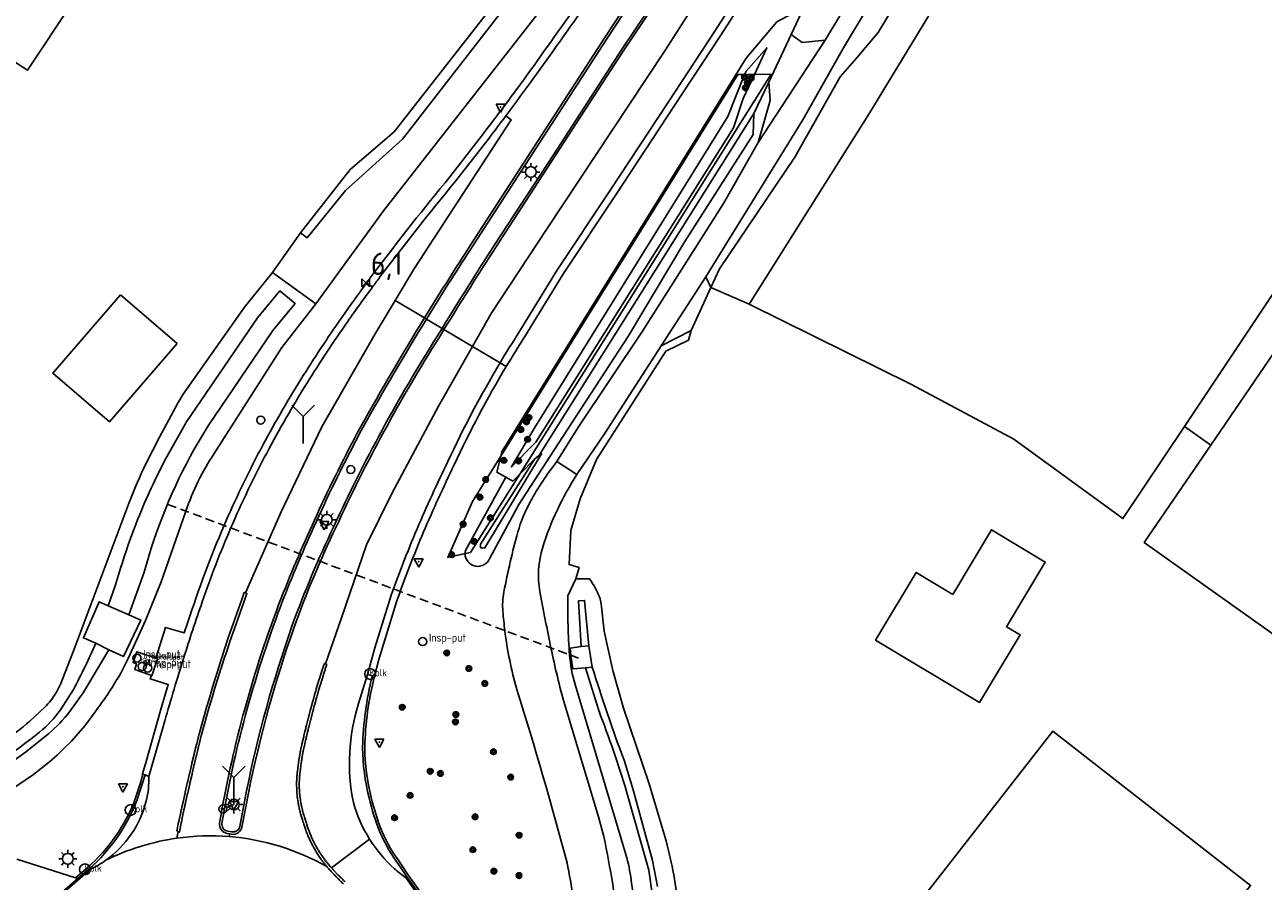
# Model space of a CAD drawing. Extents: x 165936 to 168490, y 440742 to 446306.
# Tile 70 of 78: x 166294 to 166433, y 445527 to 445622. Entities that reach past the tile are written whole.
import ezdxf

# ---------------------------------------------------------------- set-up
doc = ezdxf.new("R2010")
doc.units = 0
doc.header["$LTSCALE"] = 4
doc.linetypes.add('STIPPELFIJN', pattern=[0.375, 0.25, -0.125])
doc.layers.get('0').update_dxf_attribs({"linetype": 'CONTINUOUS'})
for name, color, linetype in [('G_BTD', 3, 'CONTINUOUS'), ('G_OTD', 32, 'CONTINUOUS'), ('G_OWG', 6, 'CONTINUOUS'), ('G_OWT', 6, 'CONTINUOUS'), ('G_PND', 1, 'CONTINUOUS'), ('G_WGD', 7, 'CONTINUOUS'), ('G_WGI', 1, 'CONTINUOUS'), ('G_WTD', 5, 'CONTINUOUS'), ('LKWDUP', 5, 'CONTINUOUS'), ('LWGI', 7, 'CONTINUOUS'), ('PPALHM', 10, 'CONTINUOUS'), ('PVGO', 102, 'CONTINUOUS')]:
    doc.layers.add(name, color=color, linetype=linetype)
for name, color, linetype, true_color in [('PBRD', 7, 'CONTINUOUS', 0xbd2877), ('PPAL', 7, 'CONTINUOUS', 0xbd2877), ('PPUT', 7, 'CONTINUOUS', 0xbd2877)]:
    doc.layers.add(name, color=color, linetype=linetype, true_color=true_color)
doc.styles.add('ISO', font='ISO')
doc.styles.get("Standard").update_dxf_attribs({"font": 'ISO'})

# ---------------------------------------------------------------- blocks, each defined once
blk = doc.blocks.new('boom')
at = {"color": 0}
for radius in [0.315, 0.225, 0.135]:
    blk.add_circle((0, 0), radius, dxfattribs=at)
blk = doc.blocks.new('lichtmast')
at = {"color": 0}
for p, q in [((-0.6, 0), (-1, 0)), ((-0.71, 0.71), (-0.42, 0.42)), ((0, 0.6), (0, 1)), ((0.42, 0.42), (0.71, 0.71)), ((0.6, 0), (1, 0)), ((-0.42, -0.42), (-0.71, -0.71)), ((0, -0.6), (0, -1)), ((0.42, -0.42), (0.71, -0.71))]:
    blk.add_line(p, q, dxfattribs=at)
blk.add_circle((0, 0), 0.6, dxfattribs=at)
blk = doc.blocks.new('verkeersbord-pl')
at = {"linetype": 'Continuous'}
blk.add_circle((0, 0), 0.03, dxfattribs=at)
blk = doc.blocks.new('verkeersbord')
at = {"color": 0}
for p, q in [((0.5, 0.32), (-0.5, 0.32)), ((-0.5, 0.32), (0, -0.6)), ((0, -0.6), (0.5, 0.32))]:
    blk.add_line(p, q, dxfattribs=at)
blk = doc.blocks.new('klok')
at = {"color": 0}
blk.add_circle((0, 0), 0.45, dxfattribs=at)
at = {"style": 'ISO'}
blk.add_attdef('KLOK', (0.7, 0), '', height=0.9, dxfattribs=at)
blk = doc.blocks.new('aanduidingsbord')
at = {"color": 0}
for p, q in [((-0.81, -0.33), (0, 0)), ((-1.45, -0.5), (-1.01, -0.5))]:
    blk.add_line(p, q, dxfattribs=at)
blk.add_circle((-1.23, -0.5), 0.45, dxfattribs=at)
blk = doc.blocks.new('wegwijzer')
at = {"color": 0}
for q in [(-0.424, 1.424), (0.424, 1.424), (0, 0)]:
    blk.add_line((0, 1), q, dxfattribs=at)
blk = doc.blocks.new('kolk')
at = {"color": 0}
blk.add_circle((0, 0), 0.6, dxfattribs=at)
at = {"color": 0, "linetype": 'Continuous', "style": 'ISO'}
blk.add_attdef('KOLK', (-0.04, -0.26), '', height=0.8, dxfattribs=at)
blk = doc.blocks.new('kilometerpaal')
at = {"color": 0}
for p, q in [((-0.44, 0.44), (0.44, -0.44)), ((-0.44, -0.44), (-0.44, 0.44)), ((0.44, 0.44), (-0.44, -0.44)), ((0.44, -0.44), (0.44, 0.44))]:
    blk.add_line(p, q, dxfattribs=at)
at = {"color": 0, "style": 'ISO'}
blk.add_attdef('KILOMETERPAAL', (0.59, 0.87), '', height=2.5, dxfattribs=at)
blk = doc.blocks.new('verkeersteller')
at = {"color": 0}
blk.add_circle((0, 0), 0.45, dxfattribs=at)
blk = doc.blocks.new('waterleidingput')
at = {"linetype": 'ByBlock', "lineweight": -2}
h = blk.add_hatch(color=0, dxfattribs=at)
h.dxf.hatch_style = 1
edge = h.paths.add_edge_path()
edge.add_spline(control_points=[(0.44, 0), (0.44, 0.04), (0.43, 0.09), (0.36, 0.2), (0.28, 0.26), (0.09, 0.32), (-0.02, 0.33), (-0.22, 0.29), (-0.31, 0.24), (-0.42, 0.12), (-0.44, 0.06), (-0.44, -0.06), (-0.42, -0.12), (-0.33, -0.22), (-0.28, -0.26), (-0.1, -0.33), (0.04, -0.33), (0.27, -0.27), (0.37, -0.2), (0.43, -0.08), (0.44, -0.04), (0.44, 0)], knot_values=[0, 0, 0, 0, 0.380029, 0.380029, 1.118666, 1.118666, 1.857303, 1.857303, 2.59594, 2.59594, 3.13294, 3.13294, 3.66994, 3.66994, 4.20694, 4.20694, 5.079565, 5.079565, 5.952189, 5.952189, 6.283185, 6.283185, 6.283185, 6.283185], degree=3, periodic=0)
edge = h.paths.add_edge_path(flags=16)
edge.add_ellipse((0, 0), major_axis=(0.392, 0), ratio=0.689655, start_angle=0, end_angle=360)
h = blk.add_hatch(color=0, dxfattribs=at)
h.dxf.hatch_style = 1
h.paths.add_polyline_path([(-0.05, -0.09, -0.141608), (-0.09, -0.05), (-0.1, -0.09), (-0.17, 0.17), (-0.22, 0.17), (-0.13, -0.17), (-0.08, -0.17)])
at = {"linetype": 'ByBlock', "lineweight": -2, "true_color": 0x104b6e}
h = blk.add_hatch(color=156, dxfattribs=at)
h.dxf.hatch_style = 1
h.paths.add_polyline_path([(0.1, 0, 1), (-0.1, 0, 1)])
at = {"linetype": 'ByBlock', "lineweight": -2}
h = blk.add_hatch(color=0, dxfattribs=at)
h.dxf.hatch_style = 1
h.paths.add_polyline_path([(0.02, 0.17), (-0.03, 0.17), (-0.05, 0.09, -0.269854), (0.05, 0.09)])
h = blk.add_hatch(color=0, dxfattribs=at)
h.dxf.hatch_style = 1
h.paths.add_polyline_path([(0.23, 0.17), (0.17, 0.17), (0.1, -0.09), (0.09, -0.05, -0.141608), (0.05, -0.09), (0.07, -0.17), (0.12, -0.17)])
at = {"color": 0, "linetype": 'ByBlock', "lineweight": -2}
blk.add_attdef('WATERLEIDINGPUT', (0.5, 0.35), '', height=0.5, dxfattribs=at)

msp = doc.modelspace()

# ---------------------------------------------------------------- linework, layer by layer
at = {"layer": 'G_BTD', "linetype": 'Continuous', "transparency": 33554687}
for points in [[(166375.199, 445591.351), (166388.56, 445612.518), (166418.062, 445661.069), (166457.617, 445724.833), (166486.021, 445767.661)], [(166423.748, 445577.691), (166458.675, 445630.113), (166530.749, 445736.83), (166486.021, 445767.661)], [(166591.737, 445694.863), (166587.862, 445697.462), (166534.767, 445734.06), (166426.689, 445575.625)]]:
    msp.add_lwpolyline(points, dxfattribs=at)
at = {"layer": 'G_OTD', "linetype": 'Continuous', "transparency": 33554687}
for points in [[(166331.924, 445674.974), (166331.473, 445675.084), (166326.85, 445660.443), (166322.055, 445663.702), (166311.015, 445648.711), (166313.767, 445646.903), (166304.023, 445633.258), (166304.839, 445632.687), (166294.71, 445617.429), (166291.243, 445619.684), (166288.963, 445616.193), (166279.053, 445623.197), (166278.663, 445622.684), (166255.423, 445639.287), (166266.439, 445655.436), (166254.828, 445663.822), (166273.266, 445689.544), (166276.14, 445693.577), (166278.926, 445697.533), (166284.489, 445705.148)], [(166370.944, 445593.186), (166375.199, 445591.351)], [(166375.199, 445591.351), (166393.323, 445582.355), (166404.729, 445576.276), (166416.9, 445567.413), (166423.748, 445577.691)], [(166423.748, 445577.691), (166426.689, 445575.625)], [(166449.817, 445477.145), (166442.898, 445481.52), (166462.823, 445512.454), (166461.913, 445513.027), (166459.213, 445514.826), (166468.441, 445528.888), (166466.014, 445530.369), (166466.548, 445531.233), (166464.332, 445532.752), (166419.282, 445564.767), (166426.689, 445575.625)]]:
    msp.add_lwpolyline(points, dxfattribs=at)
at = {"layer": 'G_OWG', "linetype": 'Continuous', "transparency": 33554687}
for points in [[(166370.358, 445659.229), (166350.165, 445629.196), (166335.627, 445610.562), (166330.7, 445606.34), (166325.157, 445599.307)], [(166388.911, 445647.87), (166383.379, 445638.995), (166377.595, 445629.973), (166371.972, 445621.233), (166366.894, 445613.476), (166360.335, 445603.54), (166354.514, 445594.762), (166350.206, 445587.746)], [(166401.599, 445640.923), (166399.993, 445638.907), (166389.609, 445621.629), (166387.165, 445618.78), (166385.35, 445616.687), (166380.291, 445607.746), (166371.915, 445595.289), (166370.944, 445593.186)], [(166361.404, 445637.869), (166352.225, 445624.503), (166334.444, 445601.731), (166326.873, 445591.38)], [(166325.157, 445599.307), (166325.908, 445598.738), (166330.196, 445604.01), (166336.546, 445609.73), (166351.159, 445628.599)], [(166347.505, 445574.361), (166347.655, 445574.952), (166374.864, 445618.772), (166378.301, 445622.814), (166381.32, 445624.417), (166379.896, 445621.4)], [(166377.392, 445616.093), (166379.896, 445621.4)], [(166379.896, 445621.4), (166381.13, 445620.538), (166383.683, 445620.782)], [(166374.706, 445616.95), (166374.863, 445617.342), (166377.176, 445619.94), (166375.795, 445616.962)], [(166347.505, 445574.361), (166373.94, 445616.942), (166374.706, 445616.95)], [(166374.706, 445616.95), (166372.837, 445612.271), (166351.245, 445577.455), (166348.686, 445573.181), (166351.413, 445575.941), (166373.455, 445611.001), (166374.545, 445614.265), (166375.795, 445616.962)], [(166375.795, 445616.962), (166377.651, 445616.982), (166349.619, 445572.378)], [(166374.706, 445616.95), (166375.795, 445616.962)], [(166377.392, 445616.093), (166375.744, 445612.601)], [(166376.213, 445609.374), (166377.538, 445614.057), (166377.392, 445616.093)], [(166375.744, 445612.601), (166375.648, 445610.242), (166368.018, 445598.312), (166361.758, 445587.816), (166353.911, 445575.761), (166349.52, 445568.992), (166346.275, 445562.988)], [(166375.744, 445612.601), (166351.854, 445574.597), (166351.319, 445574.066)], [(166341.836, 445605.537), (166345.57, 445610.357)], [(166322.036, 445594.852), (166325.157, 445599.307)], [(166332.523, 445593.671), (166333.213, 445593.259)], [(166339.221, 445589.672), (166339, 445589.804)], [(166340.954, 445588.637), (166339.221, 445589.672)], [(166341.175, 445588.505), (166340.954, 445588.637)], [(166368.746, 445588.383), (166368.449, 445587.335), (166365.923, 445586.101), (166358.182, 445574.026), (166356.356, 445569.62), (166356.097, 445568.736), (166355.319, 445566.086), (166355.122, 445562.29), (166356.25, 445561.952), (166355.89, 445560.679)], [(166348.111, 445584.364), (166347.424, 445584.774)], [(166343.52, 445563.505), (166341.599, 445563.094), (166344.368, 445569.308), (166347.505, 445574.361)], [(166347.505, 445574.361), (166347.061, 445572.608), (166348.06, 445572.047)], [(166349.619, 445572.378), (166351.319, 445574.066)], [(166343.52, 445563.505), (166344.124, 445563.634), (166349.619, 445572.378)], [(166349.619, 445572.378), (166348.843, 445571.608), (166348.06, 445572.047)], [(166343.556, 445563.841), (166348.06, 445572.047)], [(166316.646, 445566.652), (166316.648, 445566.655)], [(166335.884, 445558.144), (166333.896, 445551.685), (166333.432, 445549.826)], [(166309.029, 445551.831), (166310.124, 445555.284), (166312.203, 445554.662), (166312.62, 445555.864)], [(166308.539, 445549.905), (166306.677, 445550.581), (166306.869, 445551.218), (166306.507, 445551.359), (166306.917, 445552.568), (166309.029, 445551.831)], [(166308.539, 445549.905), (166308.579, 445549.89), (166309.205, 445551.77), (166309.029, 445551.831)], [(166307.586, 445538.924), (166307.534, 445538.944), (166307.952, 445540.333), (166309.562, 445546.019), (166310.42, 445548.898), (166308.417, 445549.531), (166308.539, 445549.905)], [(166333.186, 445549.869), (166332.64, 445550.014)], [(166333.186, 445549.869), (166333.432, 445549.826)], [(166306.924, 445535.967), (166307.854, 445538.819)], [(166307.854, 445538.819), (166307.586, 445538.924)], [(166307.854, 445538.819), (166308.248, 445538.665)], [(166293.535, 445529.426), (166300.077, 445527.343)], [(166337.034, 445527.468), (166336.152, 445528.779)], [(166300.077, 445527.343), (166300.336, 445527.261)]]:
    msp.add_lwpolyline(points, dxfattribs=at)
for points in [[(166350.065, 445616.374, 0.0039047), (166356.153, 445624.941)], [(166345.57, 445610.357, 0.0049261), (166350.065, 445616.374)], [(166333.396, 445594.848, -0.0119718), (166341.836, 445605.537)], [(166332.523, 445593.671, -0.0020508), (166333.396, 445594.848)], [(166329.778, 445589.86, -0.0054947), (166332.523, 445593.671)], [(166325.198, 445582.922, -0.0126777), (166329.778, 445589.86)], [(166350.206, 445587.746, 0.0081522), (166348.111, 445584.364)], [(166348.111, 445584.364, 0.0255867), (166342.317, 445573.426)], [(166320.697, 445575.104, -0.0157985), (166325.198, 445582.922)], [(166316.648, 445566.655, -0.0192408), (166320.697, 445575.104)], [(166342.317, 445573.426, 0.010346), (166338.902, 445565.954)], [(166312.62, 445555.864, -0.024293), (166316.646, 445566.652)], [(166338.902, 445565.954, 0.0151261), (166335.884, 445558.144)], [(166343.52, 445563.505, -0.0594788), (166343.556, 445563.841)], [(166346.275, 445562.988, -0.8221385), (166343.52, 445563.505)], [(166332.099, 445541.892, -0.0570557), (166333.186, 445549.869)], [(166332.822, 445536.267, -0.0592045), (166332.099, 445541.892)], [(166301.622, 445528.373, 0.1198718), (166306.924, 445535.967)], [(166334.057, 445532.375, -0.037722), (166332.822, 445536.267)], [(166336.152, 445528.779, -0.0557623), (166334.057, 445532.375)]]:
    msp.add_lwpolyline(points, format="xyb", dxfattribs=at)
at = {"layer": 'G_OWT', "linetype": 'Continuous', "transparency": 33554687}
for points in [[(166312.077, 445581.313), (166318.922, 445591.015), (166322.036, 445594.852)], [(166322.036, 445594.852), (166326.873, 445591.38)], [(166326.873, 445591.38), (166323.098, 445586.506), (166315.56, 445574.687)], [(166297.952, 445548.059), (166298.424, 445549.025), (166299.947, 445552.856), (166306.068, 445569.204)], [(166312.394, 445568.248), (166309.648, 445560.379), (166307.881, 445556.066), (166305.956, 445551.797), (166305.088, 445550.115)], [(166355.89, 445560.679), (166355.002, 445558.782)], [(166355.89, 445560.679), (166357.394, 445560.702)], [(166303.737, 445557.695), (166302.73, 445558.138), (166300.964, 445554.124), (166302.337, 445553.52)], [(166358.591, 445558.469), (166358.715, 445557.921), (166359.055, 445554.871), (166360.015, 445550.472), (166361.185, 445546.285), (166364.06, 445537.842), (166365.818, 445531.942)], [(166303.789, 445552.792), (166305.414, 445552.017), (166307.363, 445556.099), (166306.025, 445556.688)], [(166356.946, 445550.751), (166355.531, 445550.668), (166355.335, 445552.163), (166355.23, 445552.961), (166356.482, 445553.132)], [(166357.718, 445550.858), (166357.345, 445553.22)], [(166355.798, 445548.927), (166361.466, 445529.931)], [(166294.967, 445544.82), (166296.639, 445546.362)]]:
    msp.add_lwpolyline(points, dxfattribs=at)
for points in [[(166307.967, 445573.589, -0.0142128), (166312.077, 445581.313)], [(166315.56, 445574.687, 0.0686241), (166312.394, 445568.248)], [(166306.068, 445569.204, -0.026159), (166307.967, 445573.589)], [(166357.394, 445560.702, -0.0623393), (166358.591, 445558.469)], [(166355.002, 445558.782, 0.0260564), (166355.183, 445552.219)], [(166355.183, 445552.219, 0.0531212), (166355.798, 445548.927)], [(166305.088, 445550.115, -0.0291532), (166302.462, 445546.126)], [(166296.639, 445546.362, 0.067773), (166297.952, 445548.059)], [(166302.462, 445546.126, -0.150808), (166288.477, 445535.104)], [(166288.652, 445540.453, 0.0543007), (166294.967, 445544.82)], [(166365.818, 445531.942, -0.043088), (166367.265, 445524.308)], [(166361.466, 445529.931, -0.0387248), (166362.049, 445527.114)], [(166362.049, 445527.114, -0.0176075), (166362.62, 445520.805)]]:
    msp.add_lwpolyline(points, format="xyb", dxfattribs=at)
at = {"layer": 'G_PND', "linetype": 'Continuous', "transparency": 33554687}
for points in [[(166305.106, 445592.389), (166311.41, 445586.941), (166303.867, 445578.214), (166297.545, 445583.64), (166305.106, 445592.389)], [(166397.91, 445558.963), (166402.236, 445566.163), (166408.236, 445562.558), (166403.91, 445555.358), (166405.419, 445554.451), (166400.887, 445546.908), (166389.306, 445553.866), (166393.838, 445561.409), (166397.91, 445558.963)], [(166393.602, 445523.903), (166409.082, 445543.721), (166431.128, 445526.501), (166415.648, 445506.683)]]:
    msp.add_lwpolyline(points, dxfattribs=at)
at = {"layer": 'G_WGD', "linetype": 'Continuous', "transparency": 33554687}
for points in [[(166388.232, 445648.293), (166382.703, 445639.422), (166376.922, 445630.405), (166371.301, 445621.669), (166366.225, 445613.915), (166359.668, 445603.981), (166353.84, 445595.193), (166349.529, 445588.172)], [(166398.353, 445642.825), (166390.332, 445631.868), (166383.683, 445620.782)], [(166400.559, 445641.532), (166393.563, 445633.042), (166385.731, 445619.911), (166381.185, 445611.904), (166370.666, 445594.867), (166370.362, 445594.394)], [(166365.689, 445631.122), (166359.115, 445621.061), (166343.85, 445597.475)], [(166368.914, 445631.101), (166371.993, 445629.243), (166365.88, 445619.703), (166359.891, 445610.684), (166352.673, 445599.782), (166346.432, 445590.275), (166344.348, 445586.61)], [(166347.042, 445597.8), (166353.59, 445607.867), (166361.248, 445619.677), (166368.914, 445631.101)], [(166376.213, 445609.374), (166383.683, 445620.782)], [(166335.727, 445591.758), (166337.883, 445595.342), (166348.657, 445611.9), (166348.065, 445612.329)], [(166346.204, 445609.869), (166342.46, 445605.037)], [(166353.766, 445573.778), (166356.109, 445577.548), (166363.31, 445588.311), (166372.349, 445602.551), (166376.213, 445609.374)], [(166365.406, 445586.683), (166370.362, 445594.394)], [(166370.944, 445593.186), (166368.746, 445588.383)], [(166370.362, 445594.394), (166370.944, 445593.186)], [(166319.048, 445559.13), (166323.018, 445568.159), (166327.557, 445577.667), (166333.484, 445588.029), (166335.727, 445591.758)], [(166339, 445589.804), (166335.727, 445591.758)], [(166340.599, 445587.56), (166340.887, 445588.033), (166341.175, 445588.505)], [(166341.175, 445588.505), (166344.348, 445586.61)], [(166368.746, 445588.383), (166365.406, 445586.683)], [(166344.348, 445586.61), (166340.562, 445579.952), (166335.361, 445570.222), (166332.516, 445564.5), (166329.748, 445556.348), (166327.968, 445551.198)], [(166344.348, 445586.61), (166347.424, 445584.774)], [(166365.406, 445586.683), (166359.094, 445576.863), (166356.007, 445572.322)], [(166353.766, 445573.778), (166356.007, 445572.322)], [(166319.048, 445559.13), (166318.905, 445559.181), (166318.551, 445558.183)], [(166318.841, 445558.081), (166319.191, 445559.079), (166319.048, 445559.13)], [(166318.518, 445558.089), (166318.181, 445557.139)], [(166318.474, 445557.036), (166318.808, 445557.987)], [(166318.518, 445558.089), (166318.551, 445558.183)], [(166318.808, 445557.987), (166318.841, 445558.081)], [(166332.64, 445550.014), (166333.447, 445553.013), (166335.125, 445558.396)], [(166317.778, 445556.001), (166317.441, 445555.051)], [(166317.74, 445554.945), (166318.074, 445555.896)], [(166317.778, 445556.001), (166317.811, 445556.095)], [(166318.148, 445557.045), (166317.811, 445556.095)], [(166318.074, 445555.896), (166318.107, 445555.99)], [(166318.107, 445555.99), (166318.441, 445556.941)], [(166318.148, 445557.045), (166318.181, 445557.139)], [(166318.441, 445556.941), (166318.474, 445557.036)], [(166317.408, 445554.957), (166317.069, 445553.999)], [(166317.374, 445553.9), (166317.707, 445554.851)], [(166317.408, 445554.957), (166317.441, 445555.051)], [(166317.707, 445554.851), (166317.74, 445554.945)], [(166317.036, 445553.905), (166316.722, 445552.947)], [(166317.018, 445552.851), (166317.341, 445553.805)], [(166317.036, 445553.905), (166317.069, 445553.999)], [(166317.341, 445553.805), (166317.374, 445553.9)], [(166316.352, 445551.795), (166316.049, 445550.833)], [(166316.637, 445551.704), (166316.327, 445550.746)], [(166316.352, 445551.795), (166316.383, 445551.89)], [(166316.383, 445551.89), (166316.692, 445552.851)], [(166316.637, 445551.704), (166316.668, 445551.799)], [(166316.692, 445552.851), (166316.722, 445552.947)], [(166316.986, 445552.756), (166317.018, 445552.851)], [(166316.019, 445550.737), (166315.72, 445549.773)], [(166315.992, 445549.69), (166316.296, 445550.65)], [(166316.019, 445550.737), (166316.049, 445550.833)], [(166316.296, 445550.65), (166316.327, 445550.746)], [(166327.622, 445550.64), (166327.468, 445550.161)], [(166327.622, 445550.64), (166327.652, 445550.736)], [(166327.968, 445551.198), (166327.84, 445551.256), (166327.73, 445550.977), (166327.652, 445550.736)], [(166327.754, 445550.069), (166327.908, 445550.549)], [(166327.908, 445550.549), (166327.938, 445550.644)], [(166327.938, 445550.644), (166328.097, 445551.14), (166327.968, 445551.198)], [(166315.398, 445548.712), (166315.691, 445549.677)], [(166315.664, 445548.632), (166315.962, 445549.594)], [(166315.691, 445549.677), (166315.72, 445549.773)], [(166315.962, 445549.594), (166315.992, 445549.69)], [(166327.074, 445548.915), (166326.933, 445548.431)], [(166327.074, 445548.915), (166327.102, 445549.011)], [(166327.253, 445549.491), (166327.134, 445549.119), (166327.102, 445549.011)], [(166327.253, 445549.491), (166327.284, 445549.586)], [(166327.438, 445550.066), (166327.284, 445549.586)], [(166327.362, 445548.83), (166327.39, 445548.926)], [(166327.39, 445548.926), (166327.421, 445549.031), (166327.539, 445549.399)], [(166327.438, 445550.066), (166327.468, 445550.161)], [(166327.539, 445549.399), (166327.57, 445549.495)], [(166327.57, 445549.495), (166327.723, 445549.974)], [(166327.723, 445549.974), (166327.754, 445550.069)], [(166332.64, 445550.014), (166331.65, 445546.784)], [(166315.053, 445547.553), (166314.77, 445546.584)], [(166315.053, 445547.553), (166315.081, 445547.649)], [(166315.081, 445547.649), (166315.369, 445548.616)], [(166315.315, 445547.475), (166315.344, 445547.571)], [(166315.344, 445547.571), (166315.635, 445548.536)], [(166315.369, 445548.616), (166315.398, 445548.712)], [(166315.635, 445548.536), (166315.664, 445548.632)], [(166326.74, 445547.755), (166326.605, 445547.27)], [(166326.74, 445547.755), (166326.768, 445547.851)], [(166326.906, 445548.335), (166326.933, 445548.431)], [(166327.029, 445547.673), (166327.056, 445547.77)], [(166327.056, 445547.77), (166327.194, 445548.252)], [(166327.194, 445548.252), (166327.222, 445548.348)], [(166327.222, 445548.348), (166327.362, 445548.83)], [(166314.465, 445545.517), (166314.742, 445546.488)], [(166314.725, 445545.444), (166315.003, 445546.413)], [(166314.742, 445546.488), (166314.77, 445546.584)], [(166315.003, 445546.413), (166315.031, 445546.509)], [(166315.315, 445547.475), (166315.031, 445546.509)], [(166326.419, 445546.592), (166326.288, 445546.105)], [(166326.419, 445546.592), (166326.445, 445546.688)], [(166326.578, 445547.174), (166326.445, 445546.688)], [(166326.578, 445547.174), (166326.605, 445547.27)], [(166326.578, 445546.028), (166326.708, 445546.513)], [(166326.708, 445546.513), (166326.734, 445546.609)], [(166326.734, 445546.609), (166326.867, 445547.094)], [(166326.867, 445547.094), (166326.894, 445547.19)], [(166359.01, 445531.938), (166358.421, 445534.163), (166354.641, 445546.635)], [(166308.248, 445538.665), (166310.025, 445544.858)], [(166314.438, 445545.421), (166314.166, 445544.449)], [(166314.426, 445544.377), (166314.697, 445545.348)], [(166314.438, 445545.421), (166314.465, 445545.517)], [(166314.697, 445545.348), (166314.725, 445545.444)], [(166325.959, 445544.84), (166325.836, 445544.352)], [(166325.959, 445544.84), (166325.984, 445544.937)], [(166326.109, 445545.425), (166325.984, 445544.937)], [(166326.109, 445545.425), (166326.134, 445545.522)], [(166326.127, 445544.28), (166326.25, 445544.766)], [(166326.262, 445546.009), (166326.134, 445545.522)], [(166326.25, 445544.766), (166326.274, 445544.863)], [(166326.262, 445546.009), (166326.288, 445546.105)], [(166326.274, 445544.863), (166326.399, 445545.349)], [(166326.399, 445545.349), (166326.425, 445545.446)], [(166326.425, 445545.446), (166326.552, 445545.932)], [(166326.552, 445545.932), (166326.578, 445546.028)], [(166313.846, 445543.283), (166313.872, 445543.379)], [(166314.139, 445544.353), (166313.872, 445543.379)], [(166314.134, 445543.308), (166314.399, 445544.281)], [(166314.139, 445544.353), (166314.166, 445544.449)], [(166314.399, 445544.281), (166314.426, 445544.377)], [(166325.667, 445543.669), (166325.549, 445543.18)], [(166325.667, 445543.669), (166325.691, 445543.766)], [(166325.812, 445544.255), (166325.836, 445544.352)], [(166325.841, 445543.11), (166325.959, 445543.598)], [(166325.959, 445543.598), (166325.983, 445543.695)], [(166326.103, 445544.183), (166326.127, 445544.28)], [(166313.331, 445541.224), (166313.574, 445542.204)], [(166313.574, 445542.204), (166313.598, 445542.301)], [(166313.846, 445543.283), (166313.598, 445542.301)], [(166313.605, 445541.157), (166313.844, 445542.136)], [(166313.844, 445542.136), (166313.868, 445542.233)], [(166314.11, 445543.211), (166313.868, 445542.233)], [(166314.11, 445543.211), (166314.134, 445543.308)], [(166325.253, 445541.907), (166325.275, 445542.004)], [(166325.388, 445542.495), (166325.411, 445542.592)], [(166325.526, 445543.082), (166325.411, 445542.592)], [(166325.526, 445543.082), (166325.549, 445543.18)], [(166325.568, 445541.938), (166325.68, 445542.427)], [(166325.68, 445542.427), (166325.703, 445542.524)], [(166325.818, 445543.013), (166325.841, 445543.11)], [(166313.307, 445541.127), (166313.069, 445540.146)], [(166313.307, 445541.127), (166313.331, 445541.224)], [(166313.347, 445540.08), (166313.582, 445541.06)], [(166313.582, 445541.06), (166313.605, 445541.157)], [(166324.955, 445540.223), (166325.03, 445540.721)], [(166325.03, 445540.721), (166325.046, 445540.82)], [(166325.13, 445541.316), (166325.046, 445540.82)], [(166325.13, 445541.316), (166325.147, 445541.415)], [(166325.253, 445541.907), (166325.17, 445541.538)], [(166325.326, 445540.674), (166325.342, 445540.773)], [(166325.425, 445541.263), (166325.443, 445541.362)], [(166325.443, 445541.362), (166325.464, 445541.478), (166325.546, 445541.84)], [(166325.546, 445541.84), (166325.568, 445541.938)], [(166313.046, 445540.049), (166312.812, 445539.068)], [(166313.046, 445540.049), (166313.069, 445540.146)], [(166313.324, 445539.982), (166313.093, 445539.001)], [(166313.324, 445539.982), (166313.347, 445540.08)], [(166324.865, 445539.525), (166324.829, 445539.206)], [(166324.865, 445539.525), (166324.877, 445539.625)], [(166324.942, 445540.124), (166324.877, 445539.625)], [(166324.942, 445540.124), (166324.955, 445540.223)], [(166325.106, 445538.993), (166325.127, 445539.171), (166325.163, 445539.49)], [(166325.163, 445539.49), (166325.175, 445539.589)], [(166325.239, 445540.083), (166325.253, 445540.182)], [(166312.537, 445537.89), (166312.313, 445536.906)], [(166312.537, 445537.89), (166312.56, 445537.988)], [(166312.789, 445538.97), (166312.56, 445537.988)], [(166312.789, 445538.97), (166312.812, 445539.068)], [(166312.821, 445537.825), (166312.844, 445537.922)], [(166312.844, 445537.922), (166313.071, 445538.904)], [(166313.071, 445538.904), (166313.093, 445539.001)], [(166324.751, 445538.324), (166324.756, 445538.424)], [(166324.797, 445538.926), (166324.808, 445539.025)], [(166325.05, 445538.308), (166325.056, 445538.407)], [(166325.095, 445538.894), (166325.106, 445538.993)], [(166312.291, 445536.809), (166312.07, 445535.824)], [(166312.291, 445536.809), (166312.313, 445536.906)], [(166312.576, 445536.744), (166312.357, 445535.761)], [(166312.576, 445536.744), (166312.598, 445536.842)], [(166312.598, 445536.842), (166312.821, 445537.825)], [(166318.641, 445533.011), (166319.404, 445536.99)], [(166324.736, 445537.721), (166324.736, 445537.821)], [(166324.746, 445537.218), (166324.736, 445537.721)], [(166324.751, 445537.118), (166324.746, 445537.218)], [(166324.797, 445536.516), (166324.787, 445536.616)], [(166325.036, 445537.72), (166325.036, 445537.82)], [(166325.051, 445537.132), (166325.046, 445537.232)], [(166325.096, 445536.545), (166325.086, 445536.645)], [(166325.156, 445536.061), (166325.096, 445536.545)], [(166312.049, 445535.726), (166312.07, 445535.824)], [(166312.336, 445535.663), (166312.357, 445535.761)], [(166324.874, 445535.917), (166324.859, 445536.016)], [(166324.981, 445535.324), (166324.961, 445535.422)], [(166325.17, 445535.962), (166325.156, 445536.061)], [(166325.275, 445535.383), (166325.255, 445535.481)], [(166325.384, 445534.907), (166325.275, 445535.383)], [(166311.812, 445534.643), (166311.601, 445533.656)], [(166311.812, 445534.643), (166311.833, 445534.741)], [(166311.888, 445533.595), (166312.099, 445534.581)], [(166312.099, 445534.581), (166312.12, 445534.678)], [(166316.316, 445534.438), (166316.153, 445533.49)], [(166325.118, 445534.736), (166325.093, 445534.833)], [(166325.285, 445534.156), (166325.255, 445534.252)], [(166325.408, 445534.81), (166325.384, 445534.907)], [(166325.571, 445534.245), (166325.541, 445534.341)], [(166325.736, 445533.758), (166325.733, 445533.769)], [(166325.762, 445533.662), (166325.736, 445533.758)], [(166311.526, 445532.515), (166311.364, 445531.762)], [(166311.374, 445532.574), (166311.58, 445533.558)], [(166311.374, 445532.574), (166311.526, 445532.515)], [(166311.526, 445532.515), (166311.677, 445532.457), (166311.863, 445533.48), (166311.867, 445533.498)], [(166311.58, 445533.558), (166311.601, 445533.656)], [(166311.867, 445533.498), (166311.888, 445533.595)], [(166325.473, 445533.583), (166325.446, 445533.679)], [(166325.647, 445533.005), (166325.617, 445533.1)], [(166325.848, 445532.436), (166325.813, 445532.53)], [(166325.933, 445533.098), (166325.902, 445533.193)], [(166326.094, 445532.635), (166325.933, 445533.098)], [(166326.129, 445532.541), (166326.094, 445532.635)], [(166316.994, 445532.293), (166317.272, 445532.244)], [(166317.272, 445532.244), (166317.234, 445531.944)], [(166317.272, 445532.244), (166317.486, 445532.207)], [(166326.075, 445531.877), (166326.036, 445531.969)], [(166326.327, 445531.329), (166326.284, 445531.419)], [(166326.351, 445531.995), (166326.312, 445532.087)], [(166326.597, 445531.459), (166326.554, 445531.549)], [(166326.817, 445531.029), (166326.597, 445531.459)], [(166326.865, 445530.941), (166326.817, 445531.029)], [(166328.629, 445528.46), (166332.885, 445531.651)], [(166326.604, 445530.793), (166326.557, 445530.881)], [(166326.906, 445530.27), (166326.854, 445530.355)], [(166327.163, 445530.425), (166327.111, 445530.51)], [(166327.23, 445529.761), (166327.175, 445529.845)], [(166327.48, 445529.928), (166327.425, 445530.011)], [(166300.336, 445527.261), (166301.622, 445528.373)], [(166301.622, 445528.373), (166301.754, 445528.297)], [(166327.578, 445529.268), (166327.519, 445529.349)], [(166327.578, 445529.268), (166327.618, 445529.215), (166327.687, 445529.124), (166327.763, 445529.024), (166327.836, 445528.932), (166327.886, 445528.869), (166327.926, 445528.819), (166327.991, 445528.74), (166328.035, 445528.686), (166328.082, 445528.63), (166328.109, 445528.598)], [(166327.82, 445529.446), (166327.761, 445529.526)], [(166327.82, 445529.446), (166328.119, 445529.058)], [(166328.109, 445528.598), (166328.153, 445528.547), (166328.212, 445528.478), (166328.252, 445528.432), (166328.274, 445528.407)], [(166328.182, 445528.98), (166328.119, 445529.058)], [(166328.498, 445528.606), (166328.182, 445528.98)], [(166328.34, 445528.332), (166328.274, 445528.407)], [(166328.564, 445528.531), (166328.498, 445528.606)], [(166328.564, 445528.531), (166328.629, 445528.46)], [(166300.336, 445527.261), (166298.35, 445525.543)], [(166328.748, 445527.888), (166328.68, 445527.961)], [(166328.967, 445528.092), (166328.899, 445528.166)], [(166329.31, 445527.732), (166328.967, 445528.092)], [(166329.165, 445527.451), (166329.095, 445527.523)], [(166329.38, 445527.66), (166329.31, 445527.732)], [(166329.59, 445527.023), (166329.519, 445527.093)], [(166329.801, 445527.236), (166329.73, 445527.306)], [(166337.034, 445527.468), (166336.907, 445527.38)], [(166337.034, 445527.468), (166338.553, 445525.345)]]:
    msp.add_lwpolyline(points, dxfattribs=at)
for points in [[(166356.81, 445624.485, -0.0040084), (166350.712, 445615.904)], [(166350.712, 445615.904, -0.0025976), (166348.065, 445612.329)], [(166348.065, 445612.329, -0.0020751), (166346.204, 445609.869)], [(166334.036, 445594.368, -0.0119944), (166342.46, 445605.037)], [(166339, 445589.804, -0.006482), (166343.85, 445597.475)], [(166341.175, 445588.505, -0.0069916), (166347.042, 445597.8)], [(166330.433, 445589.401, -0.0053793), (166333.213, 445593.259)], [(166333.213, 445593.259, -0.001013), (166334.036, 445594.368)], [(166325.877, 445582.5, -0.0126787), (166330.433, 445589.401)], [(166331.907, 445577.7, -0.0101591), (166339, 445589.804)], [(166347.424, 445584.774, -0.008539), (166349.529, 445588.172)], [(166334.496, 445577.155, -0.0164638), (166340.599, 445587.56)], [(166341.594, 445573.769, -0.02561), (166347.424, 445584.774)], [(166321.404, 445574.729, -0.0158393), (166325.877, 445582.5)], [(166331.907, 445577.7, 0.0155416), (166326.979, 445567.81)], [(166329.118, 445566.428, -0.0169573), (166334.496, 445577.155)], [(166317.381, 445566.335, -0.0192192), (166321.404, 445574.729)], [(166338.166, 445566.268, -0.010366), (166341.594, 445573.769)], [(166350.797, 445569.294, -0.0398662), (166353.766, 445573.778)], [(166352.188, 445564.22, -0.06732), (166356.007, 445572.322)], [(166349.418, 445565.921, -0.0589607), (166350.797, 445569.294)], [(166326.979, 445567.81, 0.0137793), (166323.015, 445558.54)], [(166314.212, 445558.116, -0.0191211), (166317.381, 445566.335)], [(166324.465, 445555.315, -0.0256351), (166329.118, 445566.428)], [(166335.125, 445558.396, -0.0151181), (166338.166, 445566.268)], [(166347.855, 445559.216, -0.0207505), (166349.418, 445565.921)], [(166351.877, 445559.253, -0.122219), (166352.188, 445564.22)], [(166347.741, 445557.074, -0.0672352), (166347.855, 445559.216)], [(166353.107, 445552.997, -0.006398), (166351.877, 445559.253)], [(166312.169, 445551.913, -0.0104592), (166314.212, 445558.116)], [(166323.015, 445558.54, 0.0245385), (166318.951, 445546.161)], [(166347.963, 445554.924, -0.0111401), (166347.741, 445557.074)], [(166319.404, 445536.99, -0.0342132), (166324.465, 445555.315)], [(166349.307, 445548.357, -0.0408146), (166347.963, 445554.924)], [(166310.025, 445544.858, -0.0062221), (166312.169, 445551.913)], [(166316.668, 445551.799, -0.0021947), (166316.986, 445552.756)], [(166354.641, 445546.635, -0.0179372), (166353.107, 445552.997)], [(166326.768, 445547.851, -0.0038216), (166326.906, 445548.335)], [(166326.894, 445547.19, -0.0024571), (166327.029, 445547.673)], [(166354.909, 445529.015, 0.0107504), (166349.307, 445548.357)], [(166318.951, 445546.161, 0.0231185), (166316.316, 445534.438)], [(166331.65, 445546.784, 0.1270156), (166331.072, 445535.73)], [(166325.691, 445543.766, -0.0024038), (166325.812, 445544.255)], [(166325.983, 445543.695, -0.0038647), (166326.103, 445544.183)], [(166325.275, 445542.004, -0.0023794), (166325.388, 445542.495)], [(166325.703, 445542.524, -0.0023935), (166325.818, 445543.013)], [(166325.17, 445541.538, -0.0093247), (166325.147, 445541.415)], [(166325.253, 445540.182, -0.0059662), (166325.326, 445540.674)], [(166325.425, 445541.263, 0.0059517), (166325.342, 445540.773)], [(166325.239, 445540.083, 0.0039818), (166325.175, 445539.589)], [(166308.248, 445538.665, -0.0761986), (166307.956, 445535.908)], [(166324.751, 445538.324, 0.0099908), (166324.736, 445537.821)], [(166324.797, 445538.926, 0.0098942), (166324.756, 445538.424)], [(166324.808, 445539.025, -0.0060841), (166324.829, 445539.206)], [(166325.036, 445537.82, -0.00819), (166325.05, 445538.308)], [(166325.056, 445538.407, -0.0103649), (166325.095, 445538.894)], [(166324.787, 445536.616, -0.0121754), (166324.751, 445537.118)], [(166324.797, 445536.516, 0.0118183), (166324.859, 445536.016)], [(166325.046, 445537.232, -0.0122899), (166325.036, 445537.72)], [(166325.086, 445536.645, -0.010361), (166325.051, 445537.132)], [(166303.463, 445529.311, 0.1777074), (166307.956, 445535.908)], [(166312.049, 445535.726, 0.0021497), (166311.833, 445534.741)], [(166312.12, 445534.678, -0.0021497), (166312.336, 445535.663)], [(166324.874, 445535.917, 0.0101428), (166324.961, 445535.422)], [(166325.093, 445534.833, -0.0120572), (166324.981, 445535.324)], [(166325.255, 445535.481, -0.0104365), (166325.17, 445535.962)], [(166331.072, 445535.73, 0.0747219), (166332.885, 445531.651)], [(166325.118, 445534.736, 0.0106472), (166325.255, 445534.252)], [(166325.285, 445534.156, 0.0100454), (166325.446, 445533.679)], [(166325.541, 445534.341, -0.0104271), (166325.408, 445534.81)], [(166325.733, 445533.769, -0.0125781), (166325.571, 445534.245)], [(166316.153, 445533.49, 0.4102033), (166316.994, 445532.293)], [(166317.486, 445532.207, 0.4108147), (166318.641, 445533.011)], [(166325.473, 445533.583, 0.0119752), (166325.617, 445533.1)], [(166325.813, 445532.53, -0.0081602), (166325.647, 445533.005)], [(166325.762, 445533.662, 0.0084154), (166325.902, 445533.193)], [(166326.036, 445531.969, -0.0081126), (166325.848, 445532.436)], [(166326.312, 445532.087, -0.0110014), (166326.129, 445532.541)], [(166303.463, 445529.311, -0.0790723), (166311.364, 445531.762)], [(166311.364, 445531.762, -0.0558764), (166317.234, 445531.944)], [(166317.234, 445531.944, -0.1093523), (166328.109, 445528.598)], [(166326.075, 445531.877, 0.0106848), (166326.284, 445531.419)], [(166326.557, 445530.881, -0.00888), (166326.327, 445531.329)], [(166326.351, 445531.995, 0.0109776), (166326.554, 445531.549)], [(166327.111, 445530.51, -0.0079992), (166326.865, 445530.941)], [(166332.885, 445531.651, 0.0687622), (166335.652, 445528.353)], [(166360.736, 445521.267, 0.0219161), (166359.01, 445531.938)], [(166326.604, 445530.793, 0.0088542), (166326.854, 445530.355)], [(166326.906, 445530.27, 0.0115896), (166327.175, 445529.845)], [(166327.425, 445530.011, -0.0112649), (166327.163, 445530.425)], [(166327.23, 445529.761, 0.0071625), (166327.519, 445529.349)], [(166327.761, 445529.526, -0.0073494), (166327.48, 445529.928)], [(166301.754, 445528.297, 0.0430674), (166303.463, 445529.311)], [(166328.34, 445528.332, 0.0042726), (166328.68, 445527.961)], [(166328.629, 445528.46, 0.0033582), (166328.899, 445528.166)], [(166335.652, 445528.353, 0.0278362), (166336.907, 445527.38)], [(166356.159, 445521.15, 0.0193033), (166354.909, 445529.015)], [(166328.748, 445527.888, 0.0028072), (166329.095, 445527.523)], [(166329.165, 445527.451, 0.0028247), (166329.519, 445527.093)], [(166329.73, 445527.306, -0.0056816), (166329.38, 445527.66)], [(166329.951, 445526.672, -0.0055775), (166329.59, 445527.023)], [(166330.158, 445526.889, -0.0028403), (166329.801, 445527.236)]]:
    msp.add_lwpolyline(points, format="xyb", dxfattribs=at)
at = {"layer": 'G_WGI', "linetype": 'Continuous', "transparency": 33554687}
for points in [[(166383.547, 445652.934), (166376.166, 445642.257), (166368.845, 445631.461), (166361.033, 445619.819), (166353.374, 445608.007), (166346.826, 445597.941)], [(166344.066, 445597.335), (166359.331, 445620.92), (166365.904, 445630.98)], [(166340.954, 445588.637), (166340.38, 445587.696)], [(166307.586, 445538.924), (166307.314, 445537.954), (166306.712, 445536.043)], [(166319.151, 445537.04), (166318.388, 445533.059)], [(166316.407, 445533.447), (166316.57, 445534.394)], [(166317.53, 445532.461), (166317.039, 445532.547)], [(166300.077, 445527.343), (166301.474, 445528.542)], [(166338.746, 445525.486), (166337.231, 445527.605), (166336.348, 445528.917)]]:
    msp.add_lwpolyline(points, dxfattribs=at)
for points in [[(166339.221, 445589.672, -0.006582), (166344.066, 445597.335)], [(166340.954, 445588.637, -0.0071105), (166346.826, 445597.941)], [(166339.221, 445589.672, 0.0102275), (166332.133, 445577.576)], [(166340.38, 445587.696, 0.0164732), (166334.27, 445577.278)], [(166327.213, 445567.702, -0.0155668), (166332.133, 445577.576)], [(166334.27, 445577.278, 0.0170482), (166328.885, 445566.538)], [(166323.255, 445558.446, -0.0138002), (166327.213, 445567.702)], [(166328.885, 445566.538, 0.0255799), (166324.222, 445555.401)], [(166319.2, 445546.093, -0.0245174), (166323.255, 445558.446)], [(166324.222, 445555.401, 0.0341461), (166319.151, 445537.04)], [(166333.432, 445549.826, 0.0583359), (166332.339, 445541.891)], [(166316.57, 445534.394, -0.0230844), (166319.2, 445546.093)], [(166333.055, 445536.324, -0.0592905), (166332.339, 445541.891)], [(166306.712, 445536.043, -0.1197124), (166301.474, 445528.542)], [(166334.278, 445532.468, -0.0376045), (166333.055, 445536.324)], [(166317.039, 445532.547, -0.4086706), (166316.407, 445533.447)], [(166318.388, 445533.059, -0.4121899), (166317.53, 445532.461)], [(166336.348, 445528.917, -0.0557074), (166334.278, 445532.468)]]:
    msp.add_lwpolyline(points, format="xyb", dxfattribs=at)
at = {"layer": 'G_WTD', "linetype": 'Continuous', "transparency": 33554687}
for points in [[(166313.327, 445575.162), (166314.868, 445577.748), (166322.086, 445588.407), (166324.567, 445591.416), (166322.869, 445592.815), (166320.388, 445589.806), (166312.459, 445578.201), (166310.146, 445574.113)], [(166351.319, 445574.066), (166352.058, 445574.654), (166345.74, 445564.151), (166345.463, 445564.1), (166345.235, 445564.209), (166345.235, 445564.553), (166351.319, 445574.066)], [(166307.082, 445567.466), (166306.149, 445565.012)], [(166306.025, 445556.688), (166307.744, 445561.45)], [(166303.737, 445557.695), (166304.552, 445560.011)], [(166303.737, 445557.695), (166306.025, 445556.688)], [(166357.345, 445553.22), (166356.848, 445558.288), (166356.168, 445558.238), (166356.482, 445553.132)], [(166302.337, 445553.52), (166303.789, 445552.792)], [(166357.345, 445553.22), (166356.482, 445553.132)], [(166303.789, 445552.792), (166300.918, 445547.99), (166299.424, 445545.877)], [(166356.946, 445550.751), (166357.718, 445550.858)], [(166356.946, 445550.751), (166358.429, 445545.992)], [(166299.838, 445548.343), (166298.415, 445546.096)], [(166297.08, 445543.422), (166294.504, 445541.36), (166291.837, 445539.418)], [(166364.989, 445526.376), (166364.431, 445529.279), (166362.28, 445537.15), (166361.255, 445540.479)], [(166361.539, 445536.966), (166364.011, 445528.206), (166364.437, 445525.29), (166364.843, 445519.876), (166365.139, 445510.831), (166365.145, 445508.298), (166364.715, 445495.478), (166365.297, 445495.263), (166365.742, 445495.592)]]:
    msp.add_lwpolyline(points, dxfattribs=at)
for points in [[(166307.744, 445561.45, -0.0626522), (166313.327, 445575.162)], [(166310.146, 445574.113, 0.0252493), (166307.082, 445567.466)], [(166306.149, 445565.012, 0.0181929), (166304.552, 445560.011)], [(166302.337, 445553.52, -0.0215483), (166299.838, 445548.343)], [(166357.718, 445550.858, 0.015516), (166361.255, 445540.479)], [(166298.415, 445546.096, -0.0716106), (166296.078, 445543.601)], [(166297.08, 445543.422, 0.055224), (166299.424, 445545.877)], [(166358.429, 445545.992, -0.0194773), (166361.539, 445536.966)], [(166296.078, 445543.601, -0.0398506), (166289.361, 445538.997)]]:
    msp.add_lwpolyline(points, format="xyb", dxfattribs=at)
at = {"layer": 'LKWDUP', "linetype": 'STIPPELFIJN', "lineweight": -3, "transparency": 33554687}
msp.add_lwpolyline([(166310.381, 445569.002), (166356.188, 445551.843)], dxfattribs=at)
at = {"layer": 'LWGI', "transparency": 33554687}
msp.add_lwpolyline([(166301.754, 445528.297), (166298.526, 445525.48), (166297.091, 445524.229), (166295.942, 445523.226)], dxfattribs=at)
msp.add_lwpolyline([(166336.907, 445527.38), (166337.586, 445526.425), (166338.414, 445525.244, -0.0424175), (166341.565, 445520.185), (166342.159, 445518.887, 0.0607214), (166344.539, 445515.16, 0.1516134), (166348.071, 445513.228), (166348.183, 445513.211), (166349.086, 445513.101), (166349.138, 445513.242)], format="xyb", dxfattribs=at)

# ---------------------------------------------------------------- block references
at = {"layer": 'PBRD', "transparency": 33554687}
for name, p in [('verkeersbord', (166347.49, 445613.33)), ('verkeersbord', (166327.827, 445566.77)), ('verkeersbord', (166338.362, 445562.607)), ('verkeersbord', (166338.362, 445562.607)), ('verkeersbord', (166333.974, 445542.488)), ('verkeersbord', (166305.374, 445537.514)), ('aanduidingsbord', (166317.744, 445535.524)), ('verkeersbord', (166317.744, 445535.524))]:
    msp.add_blockref(name, p, dxfattribs=at)
at = {"layer": 'PBRD', "transparency": 33554687, "xscale": 3, "yscale": 3, "zscale": 3}
for p in [(166325.468, 445575.799), (166317.744, 445535.524)]:
    msp.add_blockref('wegwijzer', p, dxfattribs=at)
at = {"layer": 'PPAL', "transparency": 33554687}
for name, p in [('verkeersbord-pl', (166347.49, 445613.33)), ('lichtmast', (166350.858, 445606.072)), ('verkeersteller', (166320.735, 445578.398)), ('verkeersteller', (166330.781, 445572.881)), ('lichtmast', (166328.107, 445567.283)), ('verkeersbord-pl', (166327.827, 445566.77)), ('verkeersbord-pl', (166338.362, 445562.607)), ('verkeersbord-pl', (166333.974, 445542.488)), ('verkeersbord-pl', (166305.374, 445537.514)), ('lichtmast', (166317.744, 445535.524)), ('lichtmast', (166299.215, 445529.476))]:
    msp.add_blockref(name, p, dxfattribs=at)
at = {"layer": 'PPALHM', "transparency": 33554687}
msp.add_blockref('kilometerpaal', (166332.438, 445593.722), dxfattribs=at).add_auto_attribs({'KILOMETERPAAL': '6,1'})
at = {"layer": 'PPUT', "transparency": 33554687}
for name, p, values in [('klok', (166338.8, 445553.695), {'KLOK': 'Insp-put'}), ('klok', (166306.932, 445551.859), {'KLOK': 'Insp-put'}), ('klok', (166307.505, 445550.919), {'KLOK': 'Insp-put'}), ('waterleidingput', (166307.852, 445551.537), {'WATERLEIDINGPUT': 'WaterLput'}), ('waterleidingput', (166308, 445551.344), {'WATERLEIDINGPUT': 'WaterLput'}), ('waterleidingput', (166308.202, 445551.407), {'WATERLEIDINGPUT': 'WaterLput'}), ('klok', (166308.128, 445550.747), {'KLOK': 'Insp-put'}), ('kolk', (166332.937, 445550.083), {'KOLK': 'Kolk'}), ('kolk', (166306.217, 445534.909), {'KOLK': 'Kolk'}), ('kolk', (166301.132, 445528.292), {'KOLK': 'Kolk'})]:
    msp.add_blockref(name, p, dxfattribs=at).add_auto_attribs(values)
at = {"layer": 'PVGO', "transparency": 33554687}
for p in [(166374.691, 445616.645), (166375.429, 445616.549), (166374.788, 445615.458), (166375.012, 445615.972), (166350.37, 445578.215), (166350.656, 445578.675), (166349.757, 445577.356), (166350.494, 445576.251), (166347.854, 445573.91), (166349.501, 445573.85), (166345.824, 445571.776), (166345.185, 445569.817), (166343.307, 445566.787), (166346.359, 445567.512), (166344.523, 445564.874), (166342.034, 445563.39), (166341.48, 445552.429), (166343.949, 445550.694), (166345.729, 445549.029), (166336.52, 445546.365), (166342.451, 445544.731), (166342.499, 445545.559), (166346.691, 445541.417), (166339.64, 445539.227), (166340.771, 445538.984), (166348.617, 445538.579), (166337.401, 445536.544), (166335.665, 445534.053), (166344.639, 445534.158), (166349.548, 445532.09), (166344.393, 445530.481), (166346.739, 445528.079), (166349.541, 445527.603)]:
    msp.add_blockref('boom', p, dxfattribs=at)

doc.saveas('drawing.dxf')
